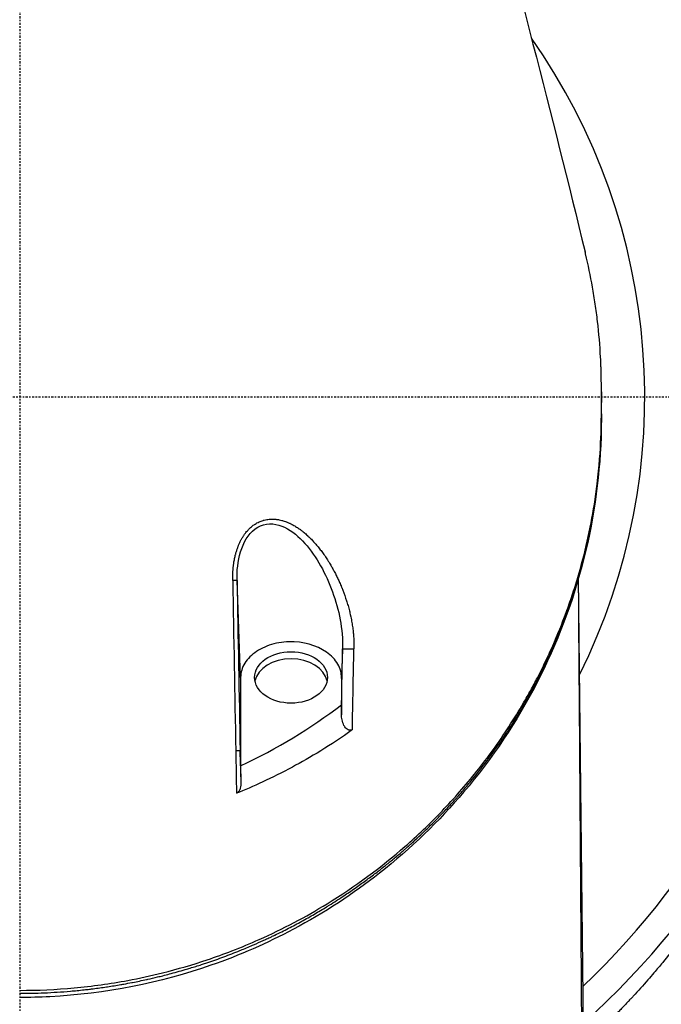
# Model space of a CAD drawing. Header units: millimetres. Extents: x 0 to 4378, y 0 to 2376.
# Tile 193 of 256: x 777 to 822, y 2124 to 2193. Entities that reach past the tile are written whole.
import ezdxf

# ---------------------------------------------------------------- set-up
doc = ezdxf.new("R2010")
doc.units = ezdxf.units.MM
doc.header["$LTSCALE"] = 0.2
doc.linetypes.add('CENTER2', pattern=[1.125, 0.75, -0.125, 0.125, -0.125])
doc.layers.add('02_Center Line', color=1, linetype='CENTER2')

# ---------------------------------------------------------------- blocks, each defined once
blk = doc.blocks.new('A$Ce3085cef_1')
for p, q in [((40.731, 0.367), (40.731, 0.529)), ((15.469, -19.638), (15.218, -12.859)), ((39.525, -49.001), (39.136, -12.686)), ((22.608, -17.649), (22.531, -19.704)), ((15.469, -19.638), (15.469, -25.653)), ((22.531, -19.704), (22.531, -21.546)), ((22.531, -21.547), (22.527, -22.248)), ((15.469, -25.653), (15.436, -24.779)), ((15.469, -25.828), (15.469, -25.653))]:
    blk.add_line(p, q)
for radius, start, end in [(86.413, 313.06048, 226.93952), (59, 311.98884, 228.01116), (57.092, 313.69818, 226.30182), (43.77, 333.60959, 35.03688)]:
    blk.add_arc((0, 0), radius, start, end)
for centre, major_axis, ratio, start_param, end_param in [((39.722, -2.224), (1, -0.02), 0.706623, 0.000001, 0.014083), ((49.683, -31.971), (-26.251, 1448.998), 0.023751, 1.557176, 1.565405), ((42.473, -31.855), (-26.904, 1453.039), 0.018511, 1.55738, 1.565584), ((4.423, -65.436), (17.322, 935.514), 0.01851, 4.758915, 4.763836), ((13.054, -66.026), (-17.87, -929.876), 0.010138, 1.616962, 1.623047), ((19, -20.133), (2.55, 0), 0.707126, 0.137684, 3.003909), ((-0.825, -1.848), (-34.588, -3.991), 0.799814, 1.967013, 2.216225), ((14.936, -24.788), (0.5, 0.009), 0.005217, 0.018512, 1.177522), ((49.71, -32.018), (-26.386, 1456.503), 0.023646, 1.5654, 1.567438), ((42.6, -31.895), (-27.031, 1459.91), 0.01851, 1.565579, 1.567141)]:
    blk.add_ellipse(centre, major_axis=major_axis, ratio=ratio, start_param=start_param, end_param=end_param)
blk.add_ellipse((19, -19.638), major_axis=(-2.55, 0), ratio=0.707126)
for points, knots in [([(58.991, 1.008), (59.001, 1.05), (59.01, 1.091), (59.046, 1.247), (59.072, 1.361), (59.112, 1.541), (59.127, 1.609), (59.159, 1.755), (59.177, 1.837), (59.212, 2.002), (59.23, 2.087), (59.26, 2.229), (59.271, 2.286), (59.307, 2.464), (59.331, 2.585), (59.368, 2.785), (59.383, 2.865), (59.456, 3.274), (59.509, 3.601), (59.6, 4.229), (59.639, 4.528), (59.824, 6.156), (59.883, 7.489), (59.836, 9.512), (59.795, 10.2), (59.718, 11.01), (59.705, 11.134), (59.679, 11.381), (59.664, 11.505), (59.627, 11.816), (59.602, 12.001), (59.557, 12.321), (59.538, 12.455), (59.501, 12.692), (59.484, 12.795), (59.428, 13.134), (59.386, 13.367), (59.326, 13.685), (59.309, 13.772), (59.282, 13.903), (59.274, 13.947), (59.243, 14.096), (59.221, 14.203), (59.155, 14.509), (59.109, 14.723), (59.007, 15.181), (58.95, 15.428), (58.844, 15.875), (58.795, 16.075), (58.701, 16.453), (58.657, 16.63), (58.581, 16.924), (58.551, 17.038), (58.476, 17.322), (58.432, 17.487), (58.342, 17.813), (58.296, 17.976), (58.18, 18.387), (58.11, 18.631), (57.965, 19.117), (57.894, 19.353), (57.794, 19.672), (57.768, 19.755), (57.484, 20.655), (57.207, 21.471), (56.503, 23.403), (56.06, 24.516), (55.39, 26.058), (55.193, 26.496), (54.875, 27.181), (54.758, 27.43), (54.523, 27.919), (54.405, 28.16), (54.136, 28.7), (53.984, 29), (53.6, 29.74), (53.363, 30.183), (52.868, 31.081), (52.608, 31.538), (51.759, 32.987), (51.143, 33.971), (49.881, 35.862), (49.237, 36.771), (47.333, 39.304), (45.995, 40.907), (43.867, 43.195), (43.155, 43.923), (41.081, 45.937), (39.66, 47.196), (37.535, 48.901), (36.897, 49.392), (34.983, 50.806), (33.663, 51.704), (30.999, 53.363), (29.659, 54.13), (28.05, 54.969), (27.826, 55.084), (27.602, 55.197)], [-5.243272, -5.243272, -5.243272, -5.243272, -5.238, -5.238, -5.223233, -5.223233, -5.214163, -5.214163, -5.203983, -5.203983, -5.193148, -5.193148, -5.185837, -5.185837, -5.170025, -5.170025, -5.159458, -5.159458, -5.116192, -5.116192, -5.076828, -5.076828, -4.902395, -4.902395, -4.811092, -4.811092, -4.79475, -4.79475, -4.778204, -4.778204, -4.753484, -4.753484, -4.73568, -4.73568, -4.721937, -4.721937, -4.690616, -4.690616, -4.678702, -4.678702, -4.672826, -4.672826, -4.658232, -4.658232, -4.631069, -4.631069, -4.599206, -4.599206, -4.573269, -4.573269, -4.55068, -4.55068, -4.53588, -4.53588, -4.51433, -4.51433, -4.493222, -4.493222, -4.461613, -4.461613, -4.430745, -4.430745, -4.419812, -4.419812, -4.31126, -4.31126, -4.161308, -4.161308, -4.101635, -4.101635, -4.067542, -4.067542, -4.034221, -4.034221, -3.992837, -3.992837, -3.931624, -3.931624, -3.867648, -3.867648, -3.727894, -3.727894, -3.595814, -3.595814, -3.354286, -3.354286, -3.239165, -3.239165, -3.029822, -3.029822, -2.943183, -2.943183, -2.775567, -2.775567, -2.617669, -2.617669, -2.592319, -2.592319, -2.592319, -2.592319]), ([(-0.001, -41.555), (1.274, -41.555), (2.548, -41.496), (5.077, -41.262), (6.329, -41.087), (8.383, -40.705), (9.193, -40.529), (11.065, -40.062), (12.113, -39.755), (13.721, -39.215), (14.297, -39.007), (15.515, -38.536), (16.153, -38.27), (18.447, -37.247), (20.029, -36.408), (23.505, -34.273), (25.327, -32.919), (27.421, -31.089), (27.851, -30.697), (29.167, -29.443), (30.012, -28.558), (31.216, -27.182), (31.613, -26.706), (32.394, -25.726), (32.776, -25.222), (33.526, -24.183), (33.892, -23.649), (34.607, -22.55), (34.955, -21.986), (35.455, -21.127), (35.62, -20.836), (35.942, -20.25), (36.099, -19.955), (36.442, -19.293), (36.625, -18.925), (36.982, -18.18), (37.156, -17.801), (37.662, -16.654), (37.975, -15.88), (38.411, -14.696), (38.553, -14.29), (38.826, -13.469), (38.957, -13.054), (39.582, -10.944), (39.968, -9.233), (40.315, -7.034), (40.382, -6.555), (40.736, -3.631), (40.731, -1.784), (40.73, -0.374), (40.73, -0.156), (40.73, 0.174), (40.731, 0.284), (40.731, 0.558), (40.731, 0.718), (40.73, 0.953), (40.729, 1.029), (40.727, 1.258), (40.725, 1.393), (40.719, 1.643), (40.717, 1.746), (40.711, 1.947), (40.708, 2.039), (40.697, 2.346), (40.687, 2.563), (40.632, 3.62), (40.562, 4.456), (40.419, 5.698), (40.365, 6.104), (40.247, 6.908), (40.182, 7.306), (39.973, 8.479), (39.811, 9.254), (39.615, 10.072), (39.603, 10.119), (39.592, 10.165)], [-12.126888, -12.126888, -12.126888, -12.126888, -11.929155, -11.929155, -11.731142, -11.731142, -11.599108, -11.599108, -11.423504, -11.423504, -11.323203, -11.323203, -11.208746, -11.208746, -10.903559, -10.903559, -10.49681, -10.49681, -10.388234, -10.388234, -10.154863, -10.154863, -10.033963, -10.033963, -9.908546, -9.908546, -9.778492, -9.778492, -9.643694, -9.643694, -9.574994, -9.574994, -9.505925, -9.505925, -9.420491, -9.420491, -9.33343, -9.33343, -9.156755, -9.156755, -9.064945, -9.064945, -8.971626, -8.971626, -8.591834, -8.591834, -8.486072, -8.486072, -7.947871, -7.947871, -7.849464, -7.849464, -7.799156, -7.799156, -7.725216, -7.725216, -7.691028, -7.691028, -7.623996, -7.623996, -7.576077, -7.576077, -7.534454, -7.534454, -7.437649, -7.437649, -7.069154, -7.069154, -6.889697, -6.889697, -6.7135, -6.7135, -6.369354, -6.369354, -6.348438, -6.348438, -6.348438, -6.348438]), ([(40.731, 0.367), (40.731, 0.126), (40.73, -0.116), (40.73, -0.358), (40.73, -0.369), (40.73, -0.38), (40.73, -0.391)], [0.0027661, 0.0027661, 0.0027661, 0.0027661, 0.4201867, 0.4201867, 0.4201867, 0.4390729, 0.4390729, 0.4390729, 0.4390729]), ([(59, 0), (59, -0.121), (59, -0.244), (58.999, -0.366), (58.998, -0.488), (58.997, -0.61), (58.996, -0.732), (58.993, -0.977), (58.989, -1.22), (58.984, -1.463), (58.978, -1.713), (58.971, -1.962), (58.962, -2.211), (58.954, -2.448), (58.945, -2.685), (58.934, -2.92), (58.912, -3.408), (58.885, -3.892), (58.853, -4.372), (58.852, -4.381), (58.852, -4.39), (58.851, -4.399), (58.819, -4.875), (58.781, -5.349), (58.739, -5.819), (58.651, -6.793), (58.543, -7.753), (58.415, -8.696), (58.414, -8.701), (58.414, -8.705), (58.413, -8.709), (58.316, -9.423), (58.208, -10.128), (58.09, -10.824), (58.049, -11.068), (58.006, -11.312), (57.962, -11.554), (57.931, -11.726), (57.899, -11.897), (57.866, -12.067), (57.735, -12.757), (57.594, -13.438), (57.443, -14.108), (57.422, -14.203), (57.4, -14.298), (57.378, -14.393), (57.245, -14.973), (57.105, -15.546), (56.959, -16.111), (56.863, -16.483), (56.764, -16.851), (56.662, -17.215), (56.58, -17.508), (56.497, -17.798), (56.412, -18.086), (56.36, -18.265), (56.307, -18.443), (56.253, -18.62), (56.11, -19.091), (55.962, -19.557), (55.811, -20.016), (55.599, -20.659), (55.379, -21.291), (55.152, -21.911), (55.045, -22.204), (54.936, -22.494), (54.826, -22.781), (54.722, -23.053), (54.616, -23.323), (54.509, -23.591), (54.266, -24.198), (54.017, -24.793), (53.762, -25.377), (53.748, -25.411), (53.733, -25.445), (53.718, -25.479), (53.474, -26.035), (53.225, -26.579), (52.971, -27.114), (52.811, -27.452), (52.649, -27.786), (52.485, -28.116), (52.37, -28.346), (52.255, -28.574), (52.139, -28.8), (51.851, -29.361), (51.559, -29.91), (51.263, -30.446), (51.217, -30.528), (51.172, -30.61), (51.126, -30.691), (50.871, -31.148), (50.613, -31.596), (50.352, -32.035), (50.117, -32.432), (49.879, -32.822), (49.641, -33.204), (49.563, -33.329), (49.485, -33.452), (49.407, -33.575), (49.29, -33.758), (49.174, -33.94), (49.057, -34.12), (48.736, -34.613), (48.412, -35.094), (48.088, -35.563), (48.067, -35.593), (48.046, -35.623), (48.025, -35.653), (47.74, -36.063), (47.454, -36.463), (47.167, -36.853), (47.144, -36.885), (47.12, -36.917), (47.097, -36.949), (46.824, -37.32), (46.55, -37.682), (46.276, -38.036), (46.204, -38.13), (46.131, -38.224), (46.059, -38.316), (45.715, -38.755), (45.372, -39.181), (45.029, -39.594), (44.823, -39.843), (44.618, -40.087), (44.413, -40.326), (44.27, -40.493), (44.127, -40.658), (43.984, -40.821), (43.644, -41.21), (43.304, -41.587), (42.967, -41.952), (42.911, -42.013), (42.854, -42.074), (42.796, -42.137), (42.74, -42.197), (42.682, -42.26), (42.62, -42.325), (42.565, -42.384), (42.507, -42.445), (42.445, -42.51), (42.442, -42.514), (42.439, -42.517), (42.436, -42.52), (42.422, -42.535), (42.407, -42.551), (42.393, -42.566), (42.33, -42.632), (42.262, -42.704), (42.19, -42.779), (42.121, -42.85), (42.049, -42.925), (41.976, -43.001), (41.904, -43.075), (41.831, -43.15), (41.757, -43.225), (41.744, -43.238), (41.732, -43.251), (41.719, -43.263), (41.31, -43.681), (40.9, -44.086), (40.49, -44.479), (40.452, -44.516), (40.414, -44.553), (40.375, -44.589), (40.079, -44.872), (39.782, -45.149), (39.487, -45.42)], [0, 0, 0, 0, 0.0014582, 0.0014582, 0.0014582, 0.0029295, 0.0029295, 0.0029295, 0.0058987, 0.0058987, 0.0058987, 0.0089592, 0.0089592, 0.0089592, 0.0118693, 0.0118693, 0.0118693, 0.0178873, 0.0178873, 0.0178873, 0.017997, 0.017997, 0.017997, 0.0239681, 0.0239681, 0.0239681, 0.0363443, 0.0363443, 0.0363443, 0.0364008, 0.0364008, 0.0364008, 0.0457618, 0.0457618, 0.0457618, 0.0490535, 0.0490535, 0.0490535, 0.0513847, 0.0513847, 0.0513847, 0.0608221, 0.0608221, 0.0608221, 0.0621609, 0.0621609, 0.0621609, 0.0703585, 0.0703585, 0.0703585, 0.0757423, 0.0757423, 0.0757423, 0.0800603, 0.0800603, 0.0800603, 0.0827366, 0.0827366, 0.0827366, 0.0898577, 0.0898577, 0.0898577, 0.0998212, 0.0998212, 0.0998212, 0.1045193, 0.1045193, 0.1045193, 0.1089687, 0.1089687, 0.1089687, 0.1190636, 0.1190636, 0.1190636, 0.119652, 0.119652, 0.119652, 0.1292845, 0.1292845, 0.1292845, 0.1353798, 0.1353798, 0.1353798, 0.1396373, 0.1396373, 0.1396373, 0.1501983, 0.1501983, 0.1501983, 0.1518151, 0.1518151, 0.1518151, 0.1608855, 0.1608855, 0.1608855, 0.1690935, 0.1690935, 0.1690935, 0.1717653, 0.1717653, 0.1717653, 0.1757473, 0.1757473, 0.1757473, 0.1866814, 0.1866814, 0.1866814, 0.187386, 0.187386, 0.187386, 0.1969813, 0.1969813, 0.1969813, 0.1977672, 0.1977672, 0.1977672, 0.2069115, 0.2069115, 0.2069115, 0.2093349, 0.2093349, 0.2093349, 0.2208126, 0.2208126, 0.2208126, 0.2277152, 0.2277152, 0.2277152, 0.2325259, 0.2325259, 0.2325259, 0.244038, 0.244038, 0.244038, 0.2459654, 0.2459654, 0.2459654, 0.2478421, 0.2478421, 0.2478421, 0.2495275, 0.2495275, 0.2495275, 0.249613, 0.249613, 0.249613, 0.25, 0.25, 0.25, 0.2516476, 0.2516476, 0.2516476, 0.2532106, 0.2532106, 0.2532106, 0.2547284, 0.2547284, 0.2547284, 0.2549863, 0.2549863, 0.2549863, 0.2634289, 0.2634289, 0.2634289, 0.2642221, 0.2642221, 0.2642221, 0.2703423, 0.2703423, 0.2703423, 0.2703423]), ([(0, -41.761), (0.274, -41.763), (0.557, -41.76), (1.134, -41.748), (1.428, -41.739), (2.023, -41.714), (2.324, -41.698), (2.935, -41.659), (3.244, -41.636), (3.87, -41.582), (4.185, -41.551), (4.633, -41.502), (4.761, -41.487), (4.977, -41.461), (5.065, -41.45), (5.457, -41.401), (5.765, -41.359), (6.103, -41.308), (6.129, -41.304), (6.459, -41.255), (6.768, -41.204), (7.108, -41.145), (7.135, -41.14), (7.206, -41.128), (7.249, -41.12), (7.477, -41.079), (7.662, -41.045), (7.869, -41.005), (7.888, -41.001), (8.229, -40.934), (8.554, -40.867), (8.909, -40.788), (8.935, -40.782), (9.189, -40.726), (9.417, -40.673), (9.769, -40.588), (9.892, -40.558), (10.169, -40.489), (10.323, -40.449), (10.847, -40.311), (11.22, -40.208), (11.71, -40.064), (11.825, -40.03), (12.202, -39.915), (12.466, -39.833), (12.829, -39.715), (12.927, -39.682), (13.396, -39.526), (13.769, -39.396), (14.149, -39.257), (14.155, -39.255), (14.53, -39.117), (14.9, -38.976), (15.34, -38.8), (15.408, -38.773), (15.751, -38.633), (16.026, -38.518), (16.389, -38.362), (16.475, -38.324), (16.777, -38.191), (16.993, -38.094), (17.317, -37.945), (17.425, -37.894), (17.569, -37.826), (17.603, -37.81), (17.67, -37.779), (17.702, -37.763), (17.763, -37.734), (17.79, -37.721), (17.831, -37.701), (17.844, -37.695), (18.025, -37.608), (18.191, -37.526), (18.511, -37.367), (18.666, -37.288), (19.135, -37.047), (19.444, -36.882), (20.049, -36.551), (20.344, -36.384), (20.924, -36.047), (21.207, -35.878), (21.545, -35.67), (21.608, -35.632), (21.844, -35.485), (22.016, -35.376), (22.288, -35.202), (22.39, -35.136), (22.76, -34.893), (23.022, -34.717), (23.415, -34.447), (23.552, -34.351), (23.937, -34.079), (24.179, -33.903), (24.651, -33.553), (24.882, -33.379), (25.276, -33.073), (25.444, -32.941), (25.615, -32.804), (25.623, -32.798), (25.845, -32.62), (26.05, -32.452), (26.458, -32.113), (26.658, -31.942), (26.906, -31.726), (26.961, -31.679), (27.206, -31.464), (27.389, -31.3), (27.744, -30.978), (27.915, -30.819), (28.244, -30.509), (28.402, -30.358), (28.705, -30.063), (28.851, -29.919), (29.009, -29.76), (29.03, -29.739), (29.172, -29.596), (29.288, -29.477), (29.527, -29.231), (29.647, -29.105), (29.874, -28.864), (29.981, -28.749), (30.118, -28.601), (30.154, -28.562), (30.285, -28.419), (30.374, -28.32), (30.47, -28.214), (30.483, -28.199), (30.525, -28.152), (30.553, -28.12), (30.597, -28.071), (30.613, -28.053), (30.649, -28.012), (30.669, -27.989), (30.699, -27.955), (30.709, -27.944), (30.721, -27.931), (30.722, -27.929), (30.724, -27.927), (30.725, -27.926), (30.731, -27.92), (30.736, -27.914), (30.963, -27.655), (31.174, -27.409), (31.485, -27.037), (31.588, -26.912), (32.044, -26.352), (32.385, -25.916), (32.737, -25.445), (32.762, -25.413), (33.103, -24.954), (33.408, -24.526), (33.734, -24.051), (33.767, -24.003), (33.945, -23.742), (34.087, -23.527), (34.53, -22.847), (34.82, -22.381), (35.119, -21.878), (35.141, -21.841), (35.338, -21.507), (35.508, -21.21), (35.789, -20.704), (35.904, -20.494), (36.12, -20.087), (36.223, -19.891), (36.559, -19.235), (36.782, -18.777), (37.035, -18.233), (37.075, -18.146), (37.18, -17.917), (37.243, -17.776), (37.485, -17.229), (37.656, -16.824), (37.88, -16.269), (37.94, -16.118), (38.158, -15.557), (38.31, -15.148), (38.507, -14.588), (38.56, -14.436), (38.635, -14.213), (38.659, -14.143), (38.854, -13.555), (39.014, -13.039), (39.183, -12.454), (39.203, -12.382), (39.238, -12.26), (39.252, -12.211), (39.385, -11.732), (39.496, -11.304), (39.636, -10.727), (39.672, -10.574), (39.834, -9.873), (39.948, -9.327), (40.055, -8.753), (40.061, -8.722), (40.091, -8.56), (40.114, -8.43), (40.187, -8.011), (40.234, -7.723), (40.323, -7.134), (40.365, -6.833), (40.411, -6.474), (40.419, -6.415), (40.5, -5.763), (40.559, -5.176), (40.61, -4.531), (40.615, -4.468), (40.63, -4.26), (40.64, -4.115), (40.678, -3.519), (40.699, -3.071), (40.713, -2.588), (40.714, -2.55), (40.718, -2.419), (40.72, -2.326), (40.722, -2.234)], [0.0000005, 0.0000005, 0.0000005, 0.0000005, 0.0158804, 0.0158804, 0.0314941, 0.0314941, 0.0466963, 0.0466963, 0.0616667, 0.0616667, 0.0762857, 0.0762857, 0.0820479, 0.0820479, 0.0859853, 0.0859853, 0.0994403, 0.0994403, 0.1005462, 0.1005462, 0.1136242, 0.1136242, 0.1147453, 0.1147453, 0.1165521, 0.1165521, 0.1241981, 0.1241981, 0.125, 0.125, 0.1381084, 0.1381084, 0.1391728, 0.1391728, 0.1482001, 0.1482001, 0.1529972, 0.1529972, 0.1589987, 0.1589987, 0.1732494, 0.1732494, 0.1776036, 0.1776036, 0.1875, 0.1875, 0.1911709, 0.1911709, 0.2049605, 0.2049605, 0.2051836, 0.2051836, 0.21875, 0.21875, 0.2212271, 0.2212271, 0.2312401, 0.2312401, 0.234375, 0.234375, 0.2421875, 0.2421875, 0.2460938, 0.2460938, 0.2474252, 0.2474252, 0.2487118, 0.2487118, 0.2496161, 0.2496161, 0.25, 0.25, 0.2548856, 0.2548856, 0.2595383, 0.2595383, 0.2692434, 0.2692434, 0.2790515, 0.2790515, 0.2890122, 0.2890122, 0.2912742, 0.2912742, 0.2976908, 0.2976908, 0.3016122, 0.3016122, 0.3121303, 0.3121303, 0.3179228, 0.3179228, 0.3287012, 0.3287012, 0.3396932, 0.3396932, 0.3481944, 0.3481944, 0.3486379, 0.3486379, 0.3598073, 0.3598073, 0.3716181, 0.3716181, 0.375, 0.375, 0.3869913, 0.3869913, 0.3992411, 0.3992411, 0.4116457, 0.4116457, 0.424265, 0.424265, 0.4261619, 0.4261619, 0.4375, 0.4375, 0.4505935, 0.4505935, 0.463876, 0.463876, 0.46875, 0.46875, 0.4822259, 0.4822259, 0.484375, 0.484375, 0.4893023, 0.4893023, 0.4921875, 0.4921875, 0.4960938, 0.4960938, 0.4980469, 0.4980469, 0.4985352, 0.4985352, 0.4992676, 0.4992676, 0.5, 0.5, 0.5143265, 0.5143265, 0.5215625, 0.5215625, 0.5466413, 0.5466413, 0.5485034, 0.5485034, 0.5728868, 0.5728868, 0.5755775, 0.5755775, 0.5877727, 0.5877727, 0.6141516, 0.6141516, 0.6162648, 0.6162648, 0.6330476, 0.6330476, 0.6449132, 0.6449132, 0.656049, 0.656049, 0.6819939, 0.6819939, 0.6869268, 0.6869268, 0.6949503, 0.6949503, 0.717991, 0.717991, 0.7265974, 0.7265974, 0.75, 0.75, 0.7587448, 0.7587448, 0.7627993, 0.7627993, 0.7925908, 0.7925908, 0.7967746, 0.7967746, 0.7996666, 0.7996666, 0.8246287, 0.8246287, 0.833564, 0.833564, 0.8658948, 0.8658948, 0.8677436, 0.8677436, 0.8755356, 0.8755356, 0.8928106, 0.8928106, 0.9110136, 0.9110136, 0.9146293, 0.9146293, 0.9506659, 0.9506659, 0.9545641, 0.9545641, 0.9635596, 0.9635596, 0.9917153, 0.9917153, 0.9941009, 0.9941009, 1, 1, 1, 1]), ([(40.722, -2.244), (40.601, -8.29), (39.119, -14.421), (34.816, -22.722), (33.122, -25.283), (29.378, -29.693), (27.414, -31.608), (23.367, -34.787), (21.346, -36.118), (17.352, -38.241), (15.415, -39.094), (9.879, -41.016), (5.992, -41.8), (1.405, -42.037), (0.702, -42.056), (0, -42.056)], [0, 0, 0, 0, 2.532204, 2.532204, 3.707832, 3.707832, 4.693204, 4.693204, 5.508883, 5.508883, 6.184691, 6.184691, 7.353938, 7.353938, 7.564591, 7.564591, 7.564591, 7.564591]), ([(14.915, -12.859), (14.912, -12.723), (14.913, -12.589), (14.918, -12.457), (14.92, -12.381), (14.924, -12.306), (14.929, -12.231), (14.931, -12.192), (14.934, -12.153), (14.937, -12.115), (14.94, -12.076), (14.943, -12.038), (14.947, -12), (14.951, -11.964), (14.954, -11.928), (14.958, -11.891), (14.962, -11.855), (14.967, -11.819), (14.971, -11.782), (14.976, -11.746), (14.981, -11.71), (14.986, -11.671), (14.988, -11.658), (14.991, -11.644), (14.993, -11.629), (15.009, -11.524), (15.027, -11.42), (15.047, -11.319), (15.068, -11.217), (15.091, -11.117), (15.117, -11.02), (15.121, -11.004), (15.125, -10.988), (15.129, -10.972), (15.139, -10.934), (15.15, -10.898), (15.16, -10.862), (15.171, -10.825), (15.182, -10.79), (15.193, -10.754), (15.204, -10.719), (15.216, -10.683), (15.228, -10.648), (15.239, -10.615), (15.251, -10.582), (15.263, -10.548), (15.275, -10.516), (15.287, -10.483), (15.301, -10.45), (15.31, -10.426), (15.32, -10.402), (15.33, -10.377), (15.358, -10.309), (15.387, -10.242), (15.418, -10.177), (15.449, -10.113), (15.481, -10.05), (15.514, -9.988), (15.546, -9.928), (15.58, -9.869), (15.616, -9.812), (15.649, -9.757), (15.684, -9.703), (15.721, -9.65), (15.756, -9.599), (15.793, -9.548), (15.832, -9.499), (15.868, -9.452), (15.907, -9.406), (15.946, -9.361), (15.973, -9.33), (16.001, -9.3), (16.029, -9.271), (16.037, -9.262), (16.045, -9.253), (16.054, -9.245), (16.092, -9.207), (16.13, -9.169), (16.17, -9.133), (16.21, -9.098), (16.25, -9.064), (16.291, -9.032), (16.331, -9), (16.372, -8.97), (16.413, -8.941), (16.435, -8.926), (16.457, -8.911), (16.479, -8.897), (16.525, -8.868), (16.571, -8.841), (16.616, -8.817), (16.664, -8.791), (16.712, -8.768), (16.759, -8.747), (16.809, -8.725), (16.858, -8.705), (16.906, -8.688), (16.956, -8.67), (17.005, -8.654), (17.053, -8.64), (17.066, -8.637), (17.079, -8.633), (17.092, -8.63), (17.1, -8.628), (17.107, -8.626), (17.115, -8.624), (17.118, -8.623), (17.122, -8.622), (17.125, -8.622), (17.182, -8.608), (17.239, -8.596), (17.297, -8.586), (17.355, -8.576), (17.414, -8.569), (17.474, -8.563), (17.502, -8.561), (17.529, -8.559), (17.557, -8.557), (17.57, -8.557), (17.582, -8.556), (17.594, -8.555), (17.601, -8.555), (17.607, -8.555), (17.614, -8.555), (17.618, -8.555), (17.622, -8.554), (17.626, -8.554), (17.656, -8.554), (17.687, -8.553), (17.719, -8.554), (17.748, -8.554), (17.778, -8.555), (17.807, -8.556), (17.837, -8.557), (17.866, -8.559), (17.896, -8.561), (17.926, -8.564), (17.956, -8.567), (17.985, -8.57), (18.015, -8.574), (18.044, -8.577), (18.072, -8.582), (18.103, -8.586), (18.133, -8.591), (18.161, -8.596), (18.226, -8.608), (18.291, -8.623), (18.356, -8.64), (18.387, -8.648), (18.418, -8.657), (18.449, -8.667), (18.503, -8.683), (18.557, -8.701), (18.611, -8.72), (18.638, -8.73), (18.665, -8.74), (18.693, -8.751), (18.721, -8.762), (18.749, -8.773), (18.777, -8.785), (18.806, -8.797), (18.834, -8.81), (18.863, -8.823), (18.892, -8.836), (18.92, -8.849), (18.948, -8.862), (18.978, -8.877), (19.006, -8.891), (19.033, -8.905), (19.045, -8.91), (19.055, -8.916), (19.066, -8.922), (19.152, -8.967), (19.238, -9.015), (19.323, -9.068), (19.407, -9.119), (19.49, -9.174), (19.572, -9.232), (19.599, -9.251), (19.625, -9.27), (19.652, -9.289), (19.703, -9.326), (19.754, -9.365), (19.805, -9.405), (19.841, -9.434), (19.878, -9.464), (19.915, -9.495), (19.953, -9.526), (19.991, -9.559), (20.029, -9.592), (20.067, -9.626), (20.106, -9.661), (20.145, -9.696), (20.158, -9.709), (20.172, -9.721), (20.186, -9.734), (20.226, -9.772), (20.266, -9.81), (20.304, -9.848), (20.345, -9.888), (20.384, -9.927), (20.422, -9.966), (20.458, -10.003), (20.492, -10.038), (20.524, -10.073), (20.595, -10.149), (20.666, -10.227), (20.736, -10.308), (20.807, -10.39), (20.876, -10.473), (20.945, -10.559), (21.015, -10.647), (21.084, -10.736), (21.152, -10.827), (21.221, -10.92), (21.289, -11.014), (21.355, -11.11), (21.423, -11.209), (21.489, -11.309), (21.554, -11.41), (21.591, -11.467), (21.627, -11.524), (21.662, -11.582), (21.714, -11.666), (21.764, -11.75), (21.813, -11.834), (21.863, -11.92), (21.912, -12.007), (21.96, -12.094), (22.008, -12.183), (22.056, -12.272), (22.102, -12.362), (22.149, -12.453), (22.195, -12.546), (22.24, -12.639), (22.285, -12.733), (22.329, -12.828), (22.373, -12.925), (22.416, -13.022), (22.459, -13.119), (22.501, -13.22), (22.511, -13.243), (22.52, -13.266), (22.53, -13.289), (22.538, -13.31), (22.547, -13.33), (22.555, -13.351), (22.653, -13.593), (22.743, -13.836), (22.825, -14.081), (22.854, -14.168), (22.882, -14.254), (22.909, -14.341), (22.928, -14.402), (22.946, -14.462), (22.963, -14.522), (22.981, -14.581), (22.998, -14.641), (23.014, -14.7), (23.03, -14.759), (23.046, -14.817), (23.062, -14.877), (23.077, -14.935), (23.092, -14.994), (23.107, -15.055), (23.121, -15.114), (23.135, -15.173), (23.149, -15.235), (23.157, -15.272), (23.166, -15.309), (23.174, -15.347), (23.178, -15.365), (23.182, -15.382), (23.185, -15.4), (23.199, -15.466), (23.213, -15.531), (23.225, -15.596), (23.238, -15.66), (23.249, -15.724), (23.261, -15.788), (23.271, -15.85), (23.282, -15.913), (23.292, -15.976), (23.301, -16.037), (23.31, -16.099), (23.319, -16.162), (23.327, -16.222), (23.335, -16.283), (23.342, -16.346), (23.347, -16.381), (23.351, -16.417), (23.355, -16.454), (23.357, -16.474), (23.359, -16.494), (23.361, -16.514), (23.366, -16.563), (23.37, -16.611), (23.374, -16.658), (23.378, -16.707), (23.382, -16.755), (23.385, -16.804), (23.388, -16.853), (23.391, -16.903), (23.393, -16.953), (23.396, -17.005), (23.398, -17.057), (23.399, -17.11), (23.401, -17.165), (23.402, -17.22), (23.403, -17.278), (23.404, -17.337), (23.404, -17.398), (23.404, -17.463), (23.404, -17.52), (23.403, -17.58), (23.402, -17.642)], [0, 0, 0, 0, 0.019847, 0.019847, 0.019847, 0.03125, 0.03125, 0.03125, 0.037316, 0.037316, 0.037316, 0.043612, 0.043612, 0.043612, 0.049493, 0.049493, 0.049493, 0.055188, 0.055188, 0.055188, 0.060557, 0.060557, 0.060557, 0.0625, 0.0625, 0.0625, 0.076877, 0.076877, 0.076877, 0.091359, 0.091359, 0.091359, 0.09375, 0.09375, 0.09375, 0.099417, 0.099417, 0.099417, 0.105201, 0.105201, 0.105201, 0.110985, 0.110985, 0.110985, 0.116337, 0.116337, 0.116337, 0.121416, 0.121416, 0.121416, 0.125, 0.125, 0.125, 0.134863, 0.134863, 0.134863, 0.144573, 0.144573, 0.144573, 0.154036, 0.154036, 0.154036, 0.163056, 0.163056, 0.163056, 0.171825, 0.171825, 0.171825, 0.180202, 0.180202, 0.180202, 0.18586, 0.18586, 0.18586, 0.1875, 0.1875, 0.1875, 0.194943, 0.194943, 0.194943, 0.202245, 0.202245, 0.202245, 0.209391, 0.209391, 0.209391, 0.213151, 0.213151, 0.213151, 0.220872, 0.220872, 0.220872, 0.228902, 0.228902, 0.228902, 0.237275, 0.237275, 0.237275, 0.246017, 0.246017, 0.246017, 0.248383, 0.248383, 0.248383, 0.249811, 0.249811, 0.249811, 0.250425, 0.250425, 0.250425, 0.261092, 0.261092, 0.261092, 0.271939, 0.271939, 0.271939, 0.27701, 0.27701, 0.27701, 0.279228, 0.279228, 0.279228, 0.280402, 0.280402, 0.280402, 0.281136, 0.281136, 0.281136, 0.286565, 0.286565, 0.286565, 0.291487, 0.291487, 0.291487, 0.296425, 0.296425, 0.296425, 0.301489, 0.301489, 0.301489, 0.306689, 0.306689, 0.306689, 0.3125, 0.3125, 0.3125, 0.326083, 0.326083, 0.326083, 0.332554, 0.332554, 0.332554, 0.34375, 0.34375, 0.34375, 0.349255, 0.349255, 0.349255, 0.354718, 0.354718, 0.354718, 0.360309, 0.360309, 0.360309, 0.36607, 0.36607, 0.36607, 0.372351, 0.372351, 0.372351, 0.375, 0.375, 0.375, 0.396563, 0.396563, 0.396563, 0.417673, 0.417673, 0.417673, 0.424422, 0.424422, 0.424422, 0.4375, 0.4375, 0.4375, 0.44682, 0.44682, 0.44682, 0.456193, 0.456193, 0.456193, 0.465785, 0.465785, 0.465785, 0.469225, 0.469225, 0.469225, 0.479405, 0.479405, 0.479405, 0.490069, 0.490069, 0.490069, 0.5, 0.5, 0.5, 0.521878, 0.521878, 0.521878, 0.54388, 0.54388, 0.54388, 0.566233, 0.566233, 0.566233, 0.588857, 0.588857, 0.588857, 0.612018, 0.612018, 0.612018, 0.625, 0.625, 0.625, 0.643894, 0.643894, 0.643894, 0.663146, 0.663146, 0.663146, 0.68267, 0.68267, 0.68267, 0.702382, 0.702382, 0.702382, 0.722075, 0.722075, 0.722075, 0.741557, 0.741557, 0.741557, 0.746043, 0.746043, 0.746043, 0.75, 0.75, 0.75, 0.796198, 0.796198, 0.796198, 0.8125, 0.8125, 0.8125, 0.824005, 0.824005, 0.824005, 0.835531, 0.835531, 0.835531, 0.846857, 0.846857, 0.846857, 0.857973, 0.857973, 0.857973, 0.868656, 0.868656, 0.868656, 0.875, 0.875, 0.875, 0.877935, 0.877935, 0.877935, 0.889052, 0.889052, 0.889052, 0.900157, 0.900157, 0.900157, 0.910996, 0.910996, 0.910996, 0.921586, 0.921586, 0.921586, 0.931706, 0.931706, 0.931706, 0.9375, 0.9375, 0.9375, 0.940676, 0.940676, 0.940676, 0.9486, 0.9486, 0.9486, 0.956813, 0.956813, 0.956813, 0.965267, 0.965267, 0.965267, 0.973986, 0.973986, 0.973986, 0.982822, 0.982822, 0.982822, 0.991923, 0.991923, 0.991923, 1, 1, 1, 1]), ([(15.218, -12.859), (15.204, -12.17), (15.271, -11.494), (15.662, -10.203), (15.995, -9.604), (16.968, -8.877), (17.584, -8.804), (18.697, -9.13), (19.204, -9.486), (20.532, -10.78), (21.214, -11.93), (22.221, -14.403), (22.565, -15.757), (22.607, -17.121)], [0, 0, 0, 0, 0.125, 0.125, 0.25, 0.25, 0.375, 0.375, 0.5, 0.5, 0.75, 0.75, 1, 1, 1, 1]), ([(15.218, -12.859), (15.213, -12.857), (15.086, -12.857), (14.924, -12.859), (14.921, -12.859), (14.918, -12.859), (14.915, -12.859)], [0, 0, 0, 0, 0.980619, 0.980619, 0.980619, 1, 1, 1, 1]), ([(39.109, -12.781), (39.109, -12.789), (39.109, -12.796), (39.133, -15.954), (39.158, -19.103), (39.204, -25.191), (39.225, -28.13), (39.267, -33.899), (39.288, -36.729), (39.323, -41.801), (39.339, -44.043), (39.36, -47.19), (39.366, -48.095), (39.372, -49)], [0.2608409, 0.2608409, 0.2608409, 0.2608409, 0.2613208, 0.2613208, 0.4541563, 0.4541563, 0.6340543, 0.6340543, 0.8073484, 0.8073484, 0.944586, 0.944586, 1, 1, 1, 1]), ([(22.531, -19.704), (22.531, -19.619), (22.53, -19.534), (22.521, -19.448), (22.503, -19.277), (22.46, -19.109), (22.393, -18.946), (22.261, -18.621), (22.031, -18.312), (21.726, -18.05), (21.115, -17.526), (20.187, -17.189), (19.225, -17.146), (18.744, -17.124), (18.257, -17.173), (17.806, -17.288), (17.355, -17.402), (16.934, -17.585), (16.584, -17.816), (16.235, -18.048), (15.951, -18.333), (15.76, -18.645), (15.569, -18.957), (15.469, -19.298), (15.469, -19.638)], [0.0000002, 0.0000002, 0.0000002, 0.0000002, 0.0322579, 0.0322579, 0.0322579, 0.096774, 0.096774, 0.096774, 0.2258063, 0.2258063, 0.2258063, 0.4838709, 0.4838709, 0.4838709, 0.6129032, 0.6129032, 0.6129032, 0.7419354, 0.7419354, 0.7419354, 0.8709677, 0.8709677, 0.8709677, 1, 1, 1, 1]), ([(22.607, -17.121), (22.61, -17.21), (22.611, -17.298), (22.61, -17.474), (22.609, -17.562), (22.608, -17.649)], [0, 0, 0, 0, 0.499955, 0.499955, 1, 1, 1, 1]), ([(22.608, -17.649), (22.609, -17.647), (22.614, -17.645), (22.635, -17.641), (22.651, -17.64), (22.697, -17.636), (22.728, -17.634), (22.798, -17.632), (22.837, -17.631), (22.93, -17.63), (22.981, -17.631), (23.091, -17.632), (23.151, -17.633), (23.254, -17.636), (23.299, -17.637), (23.362, -17.64), (23.383, -17.641), (23.402, -17.642)], [0, 0, 0, 0, 0.112984, 0.112984, 0.237876, 0.237876, 0.375515, 0.375515, 0.497548, 0.497548, 0.631747, 0.631747, 0.786893, 0.786893, 0.921345, 0.921345, 1, 1, 1, 1]), ([(23.296, -23.294), (23.271, -23.312), (23.242, -23.326), (23.178, -23.341), (23.144, -23.343), (23.071, -23.335), (23.033, -23.324), (22.952, -23.286), (22.906, -23.254), (22.797, -23.149), (22.746, -23.072), (22.643, -22.876), (22.599, -22.741), (22.541, -22.484), (22.526, -22.355), (22.527, -22.247)], [0.0000007, 0.0000007, 0.0000007, 0.0000007, 0.0108248, 0.0108248, 0.0213444, 0.0213444, 0.0333402, 0.0333402, 0.0482123, 0.0482123, 0.0701852, 0.0701852, 0.1048978, 0.1048978, 0.1409213, 0.1409213, 0.1409213, 0.1409213]), ([(23.296, -23.294), (21.796, -24.39), (20.309, -25.26), (17.652, -26.69), (16.301, -27.309), (15.181, -27.75)], [0.000001, 0.000001, 0.000001, 0.000001, 0.646944, 0.646944, 1.411285, 1.411285, 1.411285, 1.411285]), ([(15.469, -25.829), (15.47, -26.034), (15.472, -26.239), (15.475, -26.649), (15.477, -26.854), (15.478, -27.059)], [-0.1420846, -0.1420846, -0.1420846, -0.1420846, -0.071052, -0.071052, 0, 0, 0, 0]), ([(15.478, -27.059), (15.48, -27.225), (15.453, -27.378), (15.379, -27.557), (15.347, -27.614), (15.287, -27.681), (15.267, -27.699), (15.226, -27.729), (15.204, -27.741), (15.181, -27.75)], [0, 0, 0, 0, 0.0574508, 0.0574508, 0.084849, 0.084849, 0.0962853, 0.0962853, 0.1062915, 0.1062915, 0.1062915, 0.1062915])]:
    blk.add_open_spline(points, degree=3, knots=knots)
for points in [[(31.947, 39.65), (34.731, 29.653), (37.271, 19.667), (39.592, 10.165)], [(40.73, -1.365), (40.73, -1.497), (40.73, -1.628), (40.729, -1.76)], [(40.73, -1.18), (40.73, -1.242), (40.73, -1.303), (40.73, -1.365)]]:
    blk.add_open_spline(points, degree=3)
blk.add_rational_spline([(40.729, -1.76), (40.727, -1.918), (40.725, -2.076), (40.722, -2.234)], [1, 1.00000000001, 1.00000000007, 1], degree=3)
at = {"layer": '02_Center Line'}
for p, q in [((0, 87.413), (0, -87.413)), ((87.413, 0), (-87.413, 0))]:
    blk.add_line(p, q, dxfattribs=at)

msp = doc.modelspace()

# ---------------------------------------------------------------- block references
msp.add_blockref('A$Ce3085cef_1', (777.219, 2166.397))

doc.saveas('drawing.dxf')
